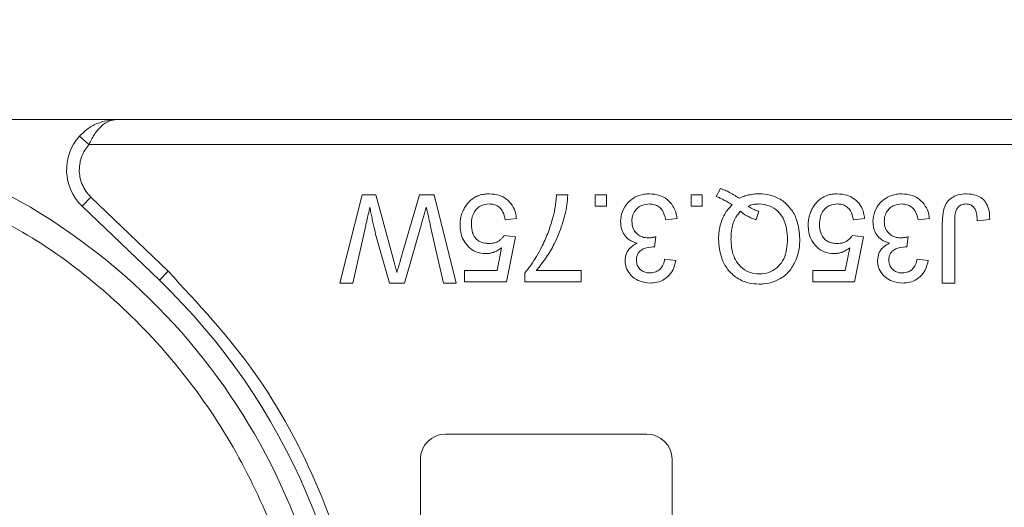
# Model space of a CAD drawing. Header units: millimetres. Extents: x 8853 to 11418, y 45 to 1005.
# Tile 20 of 256: x 9381 to 9420, y 462 to 481. Entities that reach past the tile are written whole.
import ezdxf

# ---------------------------------------------------------------- set-up
doc = ezdxf.new("R2010")
doc.units = ezdxf.units.MM
doc.styles.get("Standard").update_dxf_attribs({"font": '仿宋_GB2312_0.TTF', "width": 0.8})
doc.dimstyles.new('副本 ISO-35.1', dxfattribs={"dimtxt": 9, "dimasz": 7.5, "dimexe": 5, "dimexo": 0.625, "dimgap": 2.5, "dimtad": 1, "dimtoh": 1, "dimdsep": 46, "dimtxsty": 'Standard', "dimcen": 2.5, "dimadec": 0, "dimazin": 0, "dimtfac": 1, "dimtmove": 0, "dimatfit": 3, "dimfxl": 0, "dimarcsym": 0})

msp = doc.modelspace()

# ---------------------------------------------------------------- linework, layer by layer
at = {"color": 7, "linetype": 'Continuous', "lineweight": 15}
for p, q in [((9384.395, 477.04), (9369.771, 477.04)), ((9424.21, 477.04), (9384.395, 477.04)), ((9383.277, 476.04), (9382.905, 476.374)), ((9383.277, 476.04), (9424.21, 476.04)), ((9408.21, 473.976), (9408.371, 474.296)), ((9383.01, 473.598), (9383.356, 473.958)), ((9383.356, 473.958), (9386.427, 471.009)), ((9393.255, 470.54), (9394.137, 474.04)), ((9394.137, 474.04), (9394.679, 474.04)), ((9394.679, 474.04), (9395.411, 471.365)), ((9395.653, 471.422), (9396.411, 474.04)), ((9396.411, 474.04), (9396.995, 474.04)), ((9396.995, 474.04), (9397.876, 470.54)), ((9401.859, 474.04), (9402.308, 474.04)), ((9403.402, 474.04), (9403.851, 474.04)), ((9403.402, 473.591), (9403.402, 474.04)), ((9403.851, 474.04), (9403.851, 473.591)), ((9407.205, 474.04), (9407.654, 474.04)), ((9407.205, 473.591), (9407.205, 474.04)), ((9407.654, 474.04), (9407.654, 473.591)), ((9383.01, 473.598), (9386.081, 470.648)), ((9403.851, 473.591), (9403.402, 473.591)), ((9407.654, 473.591), (9407.205, 473.591)), ((9400.272, 473.098), (9399.823, 473.053)), ((9406.65, 473.098), (9406.201, 473.053)), ((9409.796, 473.059), (9409.902, 473.392)), ((9414.105, 473.098), (9413.656, 473.053)), ((9416.68, 473.098), (9416.231, 473.053)), ((9419.075, 473.064), (9418.582, 473.008)), ((9394.281, 472.829), (9393.764, 470.54)), ((9396.507, 472.929), (9395.816, 470.54)), ((9397.367, 470.54), (9396.847, 472.842)), ((9417.191, 470.54), (9417.191, 472.916)), ((9417.684, 472.947), (9417.684, 470.54)), ((9395.222, 470.54), (9394.722, 472.294)), ((9399.778, 472.425), (9400.227, 472.38)), ((9400.227, 472.38), (9399.868, 470.585)), ((9405.802, 472.38), (9405.755, 471.976)), ((9413.611, 472.425), (9414.06, 472.38)), ((9414.06, 472.38), (9413.701, 470.585)), ((9415.831, 472.38), (9415.785, 471.976)), ((9399.501, 471.034), (9399.679, 471.94)), ((9413.335, 471.034), (9413.513, 471.94)), ((9406.156, 471.483), (9406.605, 471.438)), ((9416.186, 471.483), (9416.635, 471.438)), ((9386.427, 471.009), (9386.081, 470.648)), ((9398.208, 470.585), (9398.208, 471.034)), ((9398.208, 471.034), (9399.501, 471.034)), ((9400.603, 470.585), (9400.603, 470.948)), ((9401.052, 471.034), (9402.846, 471.034)), ((9402.846, 471.034), (9402.846, 470.585)), ((9412.041, 470.585), (9412.041, 471.034)), ((9412.041, 471.034), (9413.335, 471.034)), ((9393.764, 470.54), (9393.255, 470.54)), ((9395.816, 470.54), (9395.222, 470.54)), ((9397.876, 470.54), (9397.367, 470.54)), ((9399.868, 470.585), (9398.208, 470.585)), ((9402.846, 470.585), (9400.603, 470.585)), ((9413.701, 470.585), (9412.041, 470.585)), ((9417.684, 470.54), (9417.191, 470.54)), ((9397.451, 464.54), (9405.451, 464.54)), ((9396.451, 440.54), (9396.451, 463.54)), ((9406.451, 463.54), (9406.451, 440.54))]:
    msp.add_line(p, q, dxfattribs=at)
for centre, radius, start, end in [((9384.395, 475.04), 2, 138.1897, 226.1574), ((9368.21, 452.04), 25, 288.1586, 62.5828), ((9368.21, 452.04), 25.8, 313.8426, 46.1574), ((9397.451, 463.54), 1, 90, 180), ((9405.451, 463.54), 1, 0, 90)]:
    msp.add_arc(centre, radius, start, end, dxfattribs=at)
for points, knots in [([(9382.905, 476.374), (9382.999, 476.467), (9383.209, 476.674), (9383.707, 476.962), (9384.126, 477.009), (9384.395, 477.04)], [0, 0, 0, 0, 0.227067, 0.501595, 1, 1, 1, 1]), ([(9384.395, 477.04), (9384.289, 477.027), (9384.077, 477.001), (9383.768, 476.789), (9383.489, 476.463), (9383.345, 476.176), (9383.277, 476.04)], [0, 0, 0, 0, 0.251519, 0.501784, 0.765632, 1, 1, 1, 1]), ([(9382.895, 475.04), (9382.901, 474.939), (9382.912, 474.738), (9383.007, 474.449), (9383.15, 474.18), (9383.287, 474.032), (9383.356, 473.958)], [0, 0, 0, 0, 0.249887, 0.499995, 0.749887, 1, 1, 1, 1]), ([(9408.371, 474.296), (9408.434, 474.273), (9408.56, 474.228), (9408.713, 474.154), (9408.837, 474.087), (9408.932, 474.03), (9409.024, 473.969), (9409.085, 473.927), (9409.116, 473.906)], [0, 0, 0, 0, 0.237022, 0.475091, 0.605871, 0.736859, 0.868386, 1, 1, 1, 1]), ([(9378.118, 473.899), (9379.168, 473.369), (9381.305, 472.288), (9384.202, 470.054), (9386.805, 467.372), (9388.976, 464.269), (9390.636, 460.866), (9391.72, 457.289), (9392.268, 453.672), (9392.176, 451.279), (9392.131, 450.103)], [0, 0, 0, 0, 0.119843, 0.244, 0.371208, 0.5, 0.628792, 0.756, 0.880157, 1, 1, 1, 1]), ([(9399.184, 474.085), (9399.117, 474.083), (9398.982, 474.077), (9398.784, 474.029), (9398.598, 473.942), (9398.459, 473.839), (9398.361, 473.741), (9398.318, 473.687), (9398.296, 473.66)], [0, 0, 0, 0, 0.195914, 0.39631, 0.592972, 0.797743, 0.898464, 1, 1, 1, 1]), ([(9399.184, 474.085), (9399.32, 474.075), (9399.566, 474.057), (9399.885, 473.884), (9400.112, 473.638), (9400.235, 473.36), (9400.261, 473.174), (9400.272, 473.098)], [0, 0, 0, 0, 0.248379, 0.451028, 0.653732, 0.857674, 1, 1, 1, 1]), ([(9402.308, 474.04), (9402.299, 473.907), (9402.27, 473.506), (9402.1, 472.847), (9401.812, 472.148), (9401.461, 471.535), (9401.189, 471.202), (9401.052, 471.034)], [0, 0, 0, 0, 0.12089, 0.363049, 0.611426, 0.804202, 1, 1, 1, 1]), ([(9401.704, 473.089), (9401.721, 473.153), (9401.755, 473.282), (9401.791, 473.459), (9401.816, 473.618), (9401.834, 473.758), (9401.848, 473.899), (9401.856, 473.993), (9401.859, 474.04)], [0, 0, 0, 0, 0.207128, 0.414579, 0.560657, 0.706858, 0.853397, 1, 1, 1, 1]), ([(9404.406, 472.987), (9404.419, 473.123), (9404.445, 473.397), (9404.672, 473.732), (9404.973, 473.969), (9405.284, 474.074), (9405.485, 474.082), (9405.561, 474.085)], [0, 0, 0, 0, 0.228572, 0.459007, 0.660095, 0.870765, 1, 1, 1, 1]), ([(9405.561, 474.085), (9405.697, 474.074), (9405.947, 474.054), (9406.27, 473.869), (9406.503, 473.609), (9406.618, 473.334), (9406.642, 473.158), (9406.65, 473.098)], [0, 0, 0, 0, 0.249595, 0.46063, 0.671469, 0.886859, 1, 1, 1, 1]), ([(9408.84, 473.643), (9408.812, 473.662), (9408.756, 473.698), (9408.672, 473.751), (9408.585, 473.801), (9408.48, 473.858), (9408.356, 473.919), (9408.259, 473.957), (9408.21, 473.976)], [0, 0, 0, 0, 0.139963, 0.279956, 0.419938, 0.560053, 0.779572, 1, 1, 1, 1]), ([(9409.116, 473.906), (9409.177, 473.933), (9409.3, 473.987), (9409.465, 474.033), (9409.604, 474.06), (9409.714, 474.074), (9409.825, 474.083), (9409.9, 474.085), (9409.937, 474.085)], [0, 0, 0, 0, 0.2360294, 0.474761, 0.6050095, 0.7356999, 0.8676548, 1, 1, 1, 1]), ([(9409.937, 474.085), (9410.072, 474.076), (9410.374, 474.056), (9410.813, 473.858), (9411.182, 473.513), (9411.471, 472.982), (9411.508, 472.554), (9411.53, 472.292)], [0, 0, 0, 0, 0.150098, 0.337156, 0.525352, 0.708308, 1, 1, 1, 1]), ([(9413.018, 474.085), (9412.951, 474.083), (9412.816, 474.077), (9412.618, 474.029), (9412.431, 473.942), (9412.292, 473.839), (9412.194, 473.741), (9412.151, 473.687), (9412.129, 473.66)], [0, 0, 0, 0, 0.195914, 0.39631, 0.592972, 0.797743, 0.898464, 1, 1, 1, 1]), ([(9413.018, 474.085), (9413.153, 474.075), (9413.399, 474.057), (9413.719, 473.884), (9413.946, 473.638), (9414.069, 473.36), (9414.094, 473.174), (9414.105, 473.098)], [0, 0, 0, 0, 0.248379, 0.451028, 0.653732, 0.857674, 1, 1, 1, 1]), ([(9414.436, 472.987), (9414.449, 473.123), (9414.475, 473.397), (9414.702, 473.732), (9415.003, 473.969), (9415.314, 474.074), (9415.515, 474.082), (9415.591, 474.085)], [0, 0, 0, 0, 0.228572, 0.459007, 0.660095, 0.870765, 1, 1, 1, 1]), ([(9415.591, 474.085), (9415.727, 474.074), (9415.977, 474.054), (9416.3, 473.869), (9416.533, 473.609), (9416.648, 473.334), (9416.672, 473.158), (9416.68, 473.098)], [0, 0, 0, 0, 0.249595, 0.46063, 0.671469, 0.886859, 1, 1, 1, 1]), ([(9417.191, 472.916), (9417.194, 473.049), (9417.201, 473.318), (9417.303, 473.667), (9417.508, 473.899), (9417.76, 474.038), (9417.986, 474.081), (9418.128, 474.084), (9418.154, 474.085)], [0, 0, 0, 0, 0.230985, 0.464973, 0.609952, 0.754605, 0.955682, 1, 1, 1, 1]), ([(9418.154, 474.085), (9418.29, 474.075), (9418.512, 474.059), (9418.784, 473.907), (9418.964, 473.693), (9419.066, 473.399), (9419.072, 473.179), (9419.075, 473.064)], [0, 0, 0, 0, 0.257051, 0.4188059, 0.5813296, 0.7801411, 1, 1, 1, 1]), ([(9394.444, 473.551), (9394.429, 473.486), (9394.4, 473.356), (9394.357, 473.17), (9394.319, 472.995), (9394.294, 472.884), (9394.281, 472.829)], [0, 0, 0, 0, 0.27018, 0.54036, 0.770179, 1, 1, 1, 1]), ([(9394.722, 472.294), (9394.689, 472.423), (9394.638, 472.624), (9394.576, 472.898), (9394.529, 473.115), (9394.484, 473.333), (9394.457, 473.478), (9394.444, 473.551)], [0, 0, 0, 0, 0.310606, 0.482888, 0.655191, 0.82758, 1, 1, 1, 1]), ([(9396.687, 473.551), (9396.669, 473.487), (9396.632, 473.359), (9396.583, 473.191), (9396.542, 473.048), (9396.519, 472.969), (9396.507, 472.929)], [0, 0, 0, 0, 0.308896, 0.617792, 0.808896, 1, 1, 1, 1]), ([(9396.847, 472.842), (9396.832, 472.907), (9396.803, 473.037), (9396.762, 473.22), (9396.723, 473.391), (9396.699, 473.498), (9396.687, 473.551)], [0, 0, 0, 0, 0.275241, 0.550482, 0.775241, 1, 1, 1, 1]), ([(9398.296, 473.66), (9398.257, 473.605), (9398.179, 473.495), (9398.098, 473.308), (9398.047, 473.111), (9398.03, 472.953), (9398.029, 472.862), (9398.028, 472.84)], [0, 0, 0, 0, 0.228036, 0.461347, 0.689746, 0.923403, 1, 1, 1, 1]), ([(9399.181, 473.681), (9399.082, 473.672), (9398.916, 473.657), (9398.717, 473.529), (9398.588, 473.366), (9398.493, 473.142), (9398.483, 472.968), (9398.477, 472.867)], [0, 0, 0, 0, 0.242689, 0.406584, 0.570206, 0.750946, 1, 1, 1, 1]), ([(9399.823, 473.053), (9399.801, 473.159), (9399.765, 473.328), (9399.626, 473.527), (9399.467, 473.636), (9399.31, 473.677), (9399.217, 473.68), (9399.181, 473.681)], [0, 0, 0, 0, 0.323008, 0.519347, 0.717293, 0.893001, 1, 1, 1, 1]), ([(9405.545, 473.681), (9405.445, 473.672), (9405.275, 473.657), (9405.071, 473.523), (9404.935, 473.354), (9404.864, 473.165), (9404.858, 473.036), (9404.855, 472.984)], [0, 0, 0, 0, 0.269591, 0.459441, 0.648883, 0.856246, 1, 1, 1, 1]), ([(9406.201, 473.053), (9406.167, 473.186), (9406.116, 473.381), (9405.937, 473.579), (9405.753, 473.667), (9405.618, 473.676), (9405.545, 473.681)], [0, 0, 0, 0, 0.404921, 0.593605, 0.78306, 1, 1, 1, 1]), ([(9408.299, 472.282), (9408.301, 472.349), (9408.304, 472.483), (9408.334, 472.72), (9408.402, 472.992), (9408.523, 473.257), (9408.674, 473.476), (9408.784, 473.587), (9408.84, 473.643)], [0, 0, 0, 0, 0.132684, 0.266041, 0.474214, 0.688935, 0.842827, 1, 1, 1, 1]), ([(9409.472, 473.589), (9409.506, 473.603), (9409.574, 473.631), (9409.664, 473.655), (9409.738, 473.669), (9409.795, 473.676), (9409.853, 473.68), (9409.891, 473.681), (9409.911, 473.681)], [0, 0, 0, 0, 0.244198, 0.490285, 0.616798, 0.743692, 0.871739, 1, 1, 1, 1]), ([(9409.902, 473.392), (9409.869, 473.402), (9409.805, 473.42), (9409.722, 473.452), (9409.65, 473.485), (9409.589, 473.517), (9409.53, 473.552), (9409.491, 473.577), (9409.472, 473.589)], [0, 0, 0, 0, 0.2105407, 0.4218235, 0.5655569, 0.7096369, 0.8547182, 1, 1, 1, 1]), ([(9409.911, 473.681), (9410.047, 473.669), (9410.32, 473.645), (9410.653, 473.42), (9410.9, 473.094), (9411.02, 472.704), (9411.032, 472.42), (9411.037, 472.29)], [0, 0, 0, 0, 0.20131, 0.404755, 0.576193, 0.805812, 1, 1, 1, 1]), ([(9412.129, 473.66), (9412.091, 473.605), (9412.013, 473.495), (9411.931, 473.308), (9411.88, 473.111), (9411.864, 472.953), (9411.862, 472.862), (9411.861, 472.84)], [0, 0, 0, 0, 0.228036, 0.461347, 0.689746, 0.923403, 1, 1, 1, 1]), ([(9413.015, 473.681), (9412.916, 473.672), (9412.749, 473.657), (9412.551, 473.529), (9412.421, 473.366), (9412.326, 473.142), (9412.316, 472.968), (9412.31, 472.867)], [0, 0, 0, 0, 0.242689, 0.406584, 0.570206, 0.750946, 1, 1, 1, 1]), ([(9413.656, 473.053), (9413.634, 473.159), (9413.598, 473.328), (9413.459, 473.527), (9413.3, 473.636), (9413.144, 473.677), (9413.05, 473.68), (9413.015, 473.681)], [0, 0, 0, 0, 0.323008, 0.519347, 0.717293, 0.893001, 1, 1, 1, 1]), ([(9415.575, 473.681), (9415.475, 473.672), (9415.305, 473.657), (9415.101, 473.523), (9414.965, 473.354), (9414.894, 473.165), (9414.888, 473.036), (9414.885, 472.984)], [0, 0, 0, 0, 0.269591, 0.459441, 0.648883, 0.856246, 1, 1, 1, 1]), ([(9416.231, 473.053), (9416.196, 473.186), (9416.146, 473.381), (9415.966, 473.579), (9415.783, 473.667), (9415.647, 473.676), (9415.575, 473.681)], [0, 0, 0, 0, 0.404921, 0.593605, 0.78306, 1, 1, 1, 1]), ([(9418.134, 473.681), (9418.07, 473.675), (9417.96, 473.663), (9417.831, 473.573), (9417.74, 473.453), (9417.686, 473.237), (9417.685, 473.063), (9417.684, 472.947)], [0, 0, 0, 0, 0.19306, 0.330934, 0.468862, 0.645656, 1, 1, 1, 1]), ([(9418.582, 473.008), (9418.574, 473.144), (9418.563, 473.327), (9418.464, 473.54), (9418.356, 473.633), (9418.239, 473.676), (9418.165, 473.68), (9418.134, 473.681)], [0, 0, 0, 0, 0.441322, 0.598348, 0.756856, 0.895495, 1, 1, 1, 1]), ([(9400.603, 470.948), (9400.687, 471.052), (9400.939, 471.364), (9401.238, 471.891), (9401.524, 472.503), (9401.644, 472.893), (9401.704, 473.089)], [0, 0, 0, 0, 0.165203, 0.496137, 0.746721, 1, 1, 1, 1]), ([(9408.793, 472.287), (9408.795, 472.354), (9408.797, 472.488), (9408.824, 472.703), (9408.88, 472.931), (9408.97, 473.129), (9409.072, 473.282), (9409.141, 473.354), (9409.176, 473.39)], [0, 0, 0, 0, 0.166848, 0.334564, 0.540524, 0.752508, 0.875078, 1, 1, 1, 1]), ([(9409.176, 473.39), (9409.201, 473.368), (9409.252, 473.324), (9409.334, 473.266), (9409.419, 473.214), (9409.524, 473.159), (9409.649, 473.105), (9409.747, 473.074), (9409.796, 473.059)], [0, 0, 0, 0, 0.141069, 0.282767, 0.423903, 0.56572, 0.782095, 1, 1, 1, 1]), ([(9399.055, 471.707), (9398.918, 471.721), (9398.669, 471.747), (9398.367, 471.96), (9398.152, 472.229), (9398.042, 472.539), (9398.032, 472.748), (9398.028, 472.84)], [0, 0, 0, 0, 0.238357, 0.435095, 0.63094, 0.839011, 1, 1, 1, 1]), ([(9398.477, 472.867), (9398.484, 472.755), (9398.496, 472.572), (9398.614, 472.344), (9398.766, 472.202), (9398.964, 472.122), (9399.103, 472.115), (9399.179, 472.111)], [0, 0, 0, 0, 0.284133, 0.463731, 0.644535, 0.805022, 1, 1, 1, 1]), ([(9405.063, 472.124), (9404.949, 472.163), (9404.751, 472.229), (9404.545, 472.449), (9404.424, 472.701), (9404.412, 472.888), (9404.406, 472.987)], [0, 0, 0, 0, 0.302387, 0.525374, 0.748493, 1, 1, 1, 1]), ([(9404.855, 472.984), (9404.863, 472.895), (9404.877, 472.736), (9405.004, 472.539), (9405.169, 472.403), (9405.349, 472.339), (9405.466, 472.334), (9405.511, 472.332)], [0, 0, 0, 0, 0.254178, 0.457835, 0.661032, 0.868746, 1, 1, 1, 1]), ([(9412.889, 471.707), (9412.752, 471.721), (9412.502, 471.747), (9412.2, 471.96), (9411.986, 472.229), (9411.876, 472.539), (9411.866, 472.748), (9411.861, 472.84)], [0, 0, 0, 0, 0.238357, 0.435095, 0.63094, 0.839011, 1, 1, 1, 1]), ([(9412.31, 472.867), (9412.317, 472.755), (9412.329, 472.572), (9412.448, 472.344), (9412.599, 472.202), (9412.797, 472.122), (9412.936, 472.115), (9413.013, 472.111)], [0, 0, 0, 0, 0.284133, 0.463731, 0.644535, 0.805022, 1, 1, 1, 1]), ([(9415.093, 472.124), (9414.979, 472.163), (9414.781, 472.229), (9414.574, 472.449), (9414.454, 472.701), (9414.442, 472.888), (9414.436, 472.987)], [0, 0, 0, 0, 0.302387, 0.525374, 0.748493, 1, 1, 1, 1]), ([(9414.885, 472.984), (9414.893, 472.895), (9414.907, 472.736), (9415.034, 472.539), (9415.199, 472.403), (9415.379, 472.339), (9415.496, 472.334), (9415.541, 472.332)], [0, 0, 0, 0, 0.254178, 0.457835, 0.661032, 0.868746, 1, 1, 1, 1]), ([(9399.179, 472.111), (9399.222, 472.112), (9399.309, 472.115), (9399.429, 472.142), (9399.536, 472.19), (9399.627, 472.254), (9399.711, 472.33), (9399.756, 472.393), (9399.778, 472.425)], [0, 0, 0, 0, 0.181774, 0.36703, 0.518513, 0.675027, 0.835287, 1, 1, 1, 1]), ([(9405.511, 472.332), (9405.528, 472.333), (9405.561, 472.334), (9405.611, 472.339), (9405.659, 472.347), (9405.707, 472.356), (9405.754, 472.367), (9405.786, 472.376), (9405.802, 472.38)], [0, 0, 0, 0, 0.169524, 0.339551, 0.504185, 0.669008, 0.834436, 1, 1, 1, 1]), ([(9409.913, 470.495), (9409.778, 470.504), (9409.473, 470.523), (9409.023, 470.718), (9408.642, 471.067), (9408.356, 471.601), (9408.321, 472.025), (9408.299, 472.282)], [0, 0, 0, 0, 0.149201, 0.339719, 0.531658, 0.715646, 1, 1, 1, 1]), ([(9409.911, 470.899), (9409.775, 470.913), (9409.502, 470.941), (9409.169, 471.167), (9408.924, 471.509), (9408.808, 471.895), (9408.797, 472.174), (9408.793, 472.287)], [0, 0, 0, 0, 0.203222, 0.407586, 0.580719, 0.828764, 1, 1, 1, 1]), ([(9411.037, 472.29), (9411.032, 472.156), (9411.021, 471.888), (9410.913, 471.507), (9410.692, 471.192), (9410.388, 470.976), (9410.109, 470.905), (9409.95, 470.9), (9409.911, 470.899)], [0, 0, 0, 0, 0.199014, 0.399339, 0.580729, 0.762132, 0.942113, 1, 1, 1, 1]), ([(9411.53, 472.292), (9411.524, 472.158), (9411.507, 471.795), (9411.331, 471.287), (9410.983, 470.846), (9410.558, 470.593), (9410.184, 470.502), (9409.968, 470.497), (9409.913, 470.495)], [0, 0, 0, 0, 0.148072, 0.401988, 0.580808, 0.75998, 0.939061, 1, 1, 1, 1]), ([(9413.013, 472.111), (9413.056, 472.112), (9413.142, 472.115), (9413.262, 472.142), (9413.369, 472.19), (9413.46, 472.254), (9413.545, 472.33), (9413.589, 472.393), (9413.611, 472.425)], [0, 0, 0, 0, 0.181774, 0.36703, 0.518513, 0.675027, 0.835287, 1, 1, 1, 1]), ([(9415.541, 472.332), (9415.558, 472.333), (9415.591, 472.334), (9415.641, 472.339), (9415.689, 472.347), (9415.737, 472.356), (9415.784, 472.367), (9415.816, 472.376), (9415.831, 472.38)], [0, 0, 0, 0, 0.169524, 0.339551, 0.504185, 0.669008, 0.834436, 1, 1, 1, 1]), ([(9399.679, 471.94), (9399.653, 471.92), (9399.599, 471.88), (9399.518, 471.831), (9399.438, 471.79), (9399.339, 471.75), (9399.211, 471.715), (9399.108, 471.71), (9399.055, 471.707)], [0, 0, 0, 0, 0.147364, 0.295352, 0.418554, 0.542551, 0.767964, 1, 1, 1, 1]), ([(9404.586, 471.43), (9404.597, 471.528), (9404.618, 471.718), (9404.778, 471.947), (9404.942, 472.065), (9405.039, 472.112), (9405.063, 472.124)], [0, 0, 0, 0, 0.328269, 0.636143, 0.9088, 1, 1, 1, 1]), ([(9405.691, 471.981), (9405.574, 471.968), (9405.398, 471.948), (9405.204, 471.837), (9405.1, 471.726), (9405.043, 471.592), (9405.037, 471.496), (9405.035, 471.445)], [0, 0, 0, 0, 0.36756, 0.550992, 0.695411, 0.839595, 1, 1, 1, 1]), ([(9405.755, 471.976), (9405.75, 471.977), (9405.739, 471.978), (9405.723, 471.979), (9405.707, 471.98), (9405.696, 471.981), (9405.691, 471.981)], [0, 0, 0, 0, 0.250087, 0.500185, 0.75003, 1, 1, 1, 1]), ([(9413.513, 471.94), (9413.486, 471.92), (9413.432, 471.88), (9413.352, 471.831), (9413.272, 471.79), (9413.173, 471.75), (9413.045, 471.715), (9412.941, 471.71), (9412.889, 471.707)], [0, 0, 0, 0, 0.147364, 0.295352, 0.418554, 0.542551, 0.767964, 1, 1, 1, 1]), ([(9414.616, 471.43), (9414.627, 471.528), (9414.648, 471.718), (9414.808, 471.947), (9414.972, 472.065), (9415.069, 472.112), (9415.093, 472.124)], [0, 0, 0, 0, 0.328269, 0.636143, 0.9088, 1, 1, 1, 1]), ([(9415.721, 471.981), (9415.604, 471.968), (9415.428, 471.948), (9415.233, 471.837), (9415.13, 471.726), (9415.073, 471.592), (9415.067, 471.496), (9415.064, 471.445)], [0, 0, 0, 0, 0.3675596, 0.5509919, 0.6954114, 0.8395947, 1, 1, 1, 1]), ([(9415.785, 471.976), (9415.78, 471.977), (9415.769, 471.978), (9415.753, 471.979), (9415.737, 471.98), (9415.726, 471.981), (9415.721, 471.981)], [0, 0, 0, 0, 0.250087, 0.500185, 0.75003, 1, 1, 1, 1]), ([(9405.567, 470.944), (9405.652, 470.952), (9405.795, 470.965), (9405.969, 471.076), (9406.091, 471.233), (9406.138, 471.38), (9406.154, 471.471), (9406.156, 471.483)], [0, 0, 0, 0, 0.285919, 0.484989, 0.684325, 0.959069, 1, 1, 1, 1]), ([(9415.597, 470.944), (9415.682, 470.952), (9415.825, 470.965), (9415.999, 471.076), (9416.121, 471.233), (9416.168, 471.38), (9416.184, 471.471), (9416.186, 471.483)], [0, 0, 0, 0, 0.2859195, 0.4849885, 0.6843246, 0.9590687, 1, 1, 1, 1]), ([(9395.411, 471.365), (9395.42, 471.332), (9395.438, 471.265), (9395.466, 471.164), (9395.488, 471.08), (9395.507, 471.013), (9395.516, 470.98), (9395.521, 470.963)], [0, 0, 0, 0, 0.249998, 0.499996, 0.75, 0.874999, 1, 1, 1, 1]), ([(9395.521, 470.963), (9395.53, 470.995), (9395.548, 471.059), (9395.58, 471.168), (9395.615, 471.288), (9395.64, 471.377), (9395.653, 471.422)], [0, 0, 0, 0, 0.209513, 0.419031, 0.709515, 1, 1, 1, 1]), ([(9405.581, 470.54), (9405.446, 470.554), (9405.201, 470.578), (9404.884, 470.755), (9404.682, 471.003), (9404.594, 471.243), (9404.588, 471.384), (9404.586, 471.43)], [0, 0, 0, 0, 0.272752, 0.493599, 0.716338, 0.90619, 1, 1, 1, 1]), ([(9405.035, 471.445), (9405.041, 471.376), (9405.053, 471.246), (9405.163, 471.094), (9405.301, 470.992), (9405.442, 470.949), (9405.534, 470.945), (9405.567, 470.944)], [0, 0, 0, 0, 0.2487669, 0.4726731, 0.6635162, 0.8755788, 1, 1, 1, 1]), ([(9406.605, 471.438), (9406.572, 471.306), (9406.512, 471.068), (9406.293, 470.782), (9406.019, 470.606), (9405.768, 470.545), (9405.624, 470.541), (9405.581, 470.54)], [0, 0, 0, 0, 0.270658, 0.489263, 0.708369, 0.914642, 1, 1, 1, 1]), ([(9415.611, 470.54), (9415.476, 470.554), (9415.231, 470.578), (9414.914, 470.755), (9414.712, 471.003), (9414.624, 471.243), (9414.618, 471.384), (9414.616, 471.43)], [0, 0, 0, 0, 0.272752, 0.493599, 0.716338, 0.90619, 1, 1, 1, 1]), ([(9415.064, 471.445), (9415.071, 471.376), (9415.083, 471.246), (9415.193, 471.094), (9415.331, 470.992), (9415.472, 470.949), (9415.563, 470.945), (9415.597, 470.944)], [0, 0, 0, 0, 0.2487669, 0.4726731, 0.6635162, 0.8755788, 1, 1, 1, 1]), ([(9416.635, 471.438), (9416.602, 471.306), (9416.542, 471.068), (9416.323, 470.782), (9416.049, 470.606), (9415.798, 470.545), (9415.654, 470.541), (9415.611, 470.54)], [0, 0, 0, 0, 0.270658, 0.489263, 0.708369, 0.914642, 1, 1, 1, 1]), ([(9386.427, 471.009), (9387.618, 469.726), (9390.023, 467.133), (9392.563, 462.412), (9394.159, 457.321), (9394.683, 452.04), (9394.159, 446.759), (9392.563, 441.669), (9390.023, 436.948), (9387.618, 434.355), (9386.427, 433.071)], [0, 0, 0, 0, 0.123724, 0.25, 0.376276, 0.5, 0.623724, 0.75, 0.876276, 1, 1, 1, 1])]:
    msp.add_open_spline(points, degree=3, knots=knots, dxfattribs=at)
msp.add_open_spline([(9383.277, 476.04), (9383.167, 475.891), (9382.948, 475.593), (9382.913, 475.224), (9382.895, 475.04)], degree=3, dxfattribs=at)

# ---------------------------------------------------------------- leaders
at = {"color": 5, "lineweight": 9}
msp.add_leader([(9299.67, 464.488), (9345.38, 523.672), (9382.536, 523.672)], dimstyle='副本 ISO-35.1', override={"dimgap": 2.5, "dimtad": 0}, dxfattribs=at)

doc.saveas('drawing.dxf')
